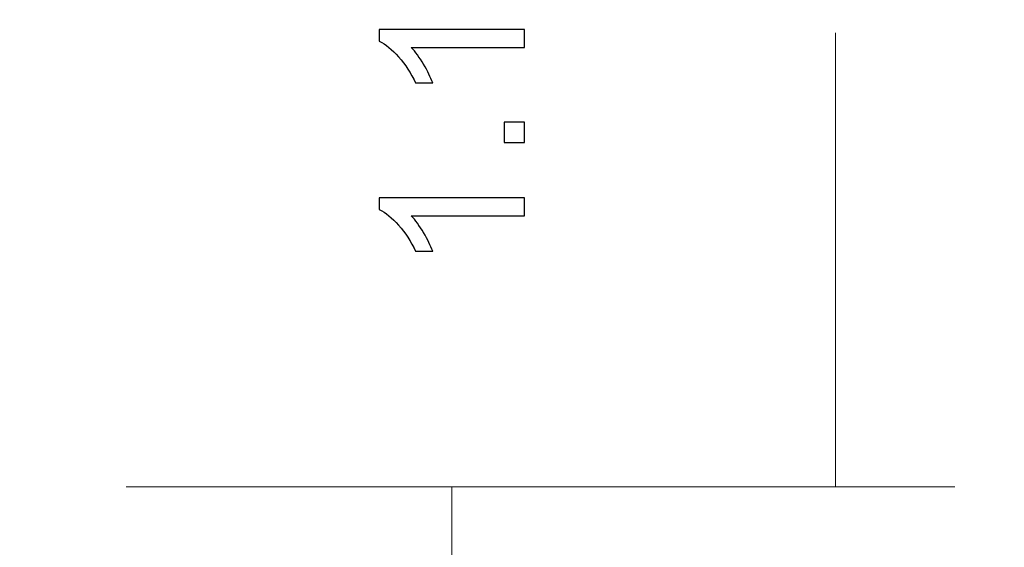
# Model space of a CAD drawing. Header units: centimetres. Extents: x -105 to 112, y -140 to 143.
# Tile 10 of 90: x -97.62 to -95.55, y -119.15 to -118.04. Entities that reach past the tile are written whole.
import ezdxf

# ---------------------------------------------------------------- set-up
doc = ezdxf.new("R2010")
doc.units = ezdxf.units.CM
doc.header["$MEASUREMENT"] = 0
doc.layers.add('Layer 1', color=7, linetype='Continuous')

msp = doc.modelspace()

# ---------------------------------------------------------------- linework, layer by layer
at = {"layer": 'Layer 1', "color": 240, "lineweight": 211}
msp.add_open_spline([(-100.73824, -37.30038), (-100.73824, -37.30038), (27.42324, -37.30038), (27.42324, -37.30038), (27.42324, -37.30038), (29.71918, -37.30038), (31.59804, -39.17888), (31.59804, -41.47518), (31.59804, -41.47518), (31.59804, -41.47518), (31.59804, -119.18666), (31.59804, -119.18666), (31.59804, -119.18666), (31.59804, -121.48289), (29.71918, -123.36182), (27.42324, -123.36182), (27.42324, -123.36182), (27.42324, -123.36182), (-100.73824, -123.36182), (-100.73824, -123.36182), (-100.73824, -123.36182), (-103.0344, -123.36182), (-104.91305, -121.48289), (-104.91305, -119.18666), (-104.91305, -119.18666), (-104.91305, -119.18666), (-104.91305, -41.47518), (-104.91305, -41.47518), (-104.91305, -41.47518), (-104.91305, -39.17888), (-103.0344, -37.30038), (-100.73824, -37.30038)], degree=3, knots=[0, 0, 0, 0, 0.1111111, 0.1111111, 0.1111111, 0.1111111, 0.2222222, 0.2222222, 0.2222222, 0.2222222, 0.3333333, 0.3333333, 0.3333333, 0.3333333, 0.4444444, 0.4444444, 0.4444444, 0.4444444, 0.5555556, 0.5555556, 0.5555556, 0.5555556, 0.6666667, 0.6666667, 0.6666667, 0.6666667, 0.7777778, 0.7777778, 0.7777778, 0.7777778, 1, 1, 1, 1], dxfattribs=at)
at = {"layer": 'Layer 1', "color": 155}
for points, knots in [([(-96.55939, -118.06523), (-96.55939, -118.06523), (-96.55939, -118.10262), (-96.55939, -118.10262), (-96.55939, -118.10262), (-96.55939, -118.10262), (-96.79662, -118.10262), (-96.79662, -118.10262), (-96.79662, -118.10262), (-96.78802, -118.11143), (-96.7795, -118.12342), (-96.77093, -118.13789), (-96.77093, -118.13789), (-96.76241, -118.15235), (-96.75602, -118.16542), (-96.75177, -118.17706), (-96.75177, -118.17706), (-96.75177, -118.17706), (-96.78773, -118.17706), (-96.78773, -118.17706), (-96.78773, -118.17706), (-96.79745, -118.15619), (-96.80931, -118.13824), (-96.82328, -118.12235), (-96.82328, -118.12235), (-96.8372, -118.10689), (-96.85068, -118.09588), (-96.86374, -118.08921), (-96.86374, -118.08921), (-96.86374, -118.08921), (-96.86374, -118.06523), (-96.86374, -118.06523), (-96.86374, -118.06523), (-96.86374, -118.06523), (-96.55939, -118.06523), (-96.55939, -118.06523), (-96.55939, -118.06523), (-96.55939, -118.06523), (-96.55939, -118.06523), (-96.55939, -118.06523)], [0, 0, 0, 0, 0.0909091, 0.0909091, 0.0909091, 0.0909091, 0.1818182, 0.1818182, 0.1818182, 0.1818182, 0.2727273, 0.2727273, 0.2727273, 0.2727273, 0.3636364, 0.3636364, 0.3636364, 0.3636364, 0.4545455, 0.4545455, 0.4545455, 0.4545455, 0.5454545, 0.5454545, 0.5454545, 0.5454545, 0.6363636, 0.6363636, 0.6363636, 0.6363636, 0.7272727, 0.7272727, 0.7272727, 0.7272727, 0.8181818, 0.8181818, 0.8181818, 0.8181818, 1, 1, 1, 1]), ([(-96.55939, -118.30195), (-96.55939, -118.30195), (-96.60175, -118.30195), (-96.60175, -118.30195), (-96.60175, -118.30195), (-96.60175, -118.30195), (-96.60175, -118.25959), (-96.60175, -118.25959), (-96.60175, -118.25959), (-96.60175, -118.25959), (-96.55939, -118.25959), (-96.55939, -118.25959), (-96.55939, -118.25959), (-96.55939, -118.25959), (-96.55939, -118.30195), (-96.55939, -118.30195)], [0, 0, 0, 0, 0.2, 0.2, 0.2, 0.2, 0.4, 0.4, 0.4, 0.4, 0.6, 0.6, 0.6, 0.6, 1, 1, 1, 1]), ([(-96.55939, -118.41832), (-96.55939, -118.41832), (-96.55939, -118.45572), (-96.55939, -118.45572), (-96.55939, -118.45572), (-96.55939, -118.45572), (-96.79662, -118.45572), (-96.79662, -118.45572), (-96.79662, -118.45572), (-96.78802, -118.46458), (-96.7795, -118.47657), (-96.77093, -118.49105), (-96.77093, -118.49105), (-96.76241, -118.50546), (-96.75602, -118.51852), (-96.75177, -118.53014), (-96.75177, -118.53014), (-96.75177, -118.53014), (-96.78773, -118.53014), (-96.78773, -118.53014), (-96.78773, -118.53014), (-96.79745, -118.50936), (-96.80931, -118.49105), (-96.82328, -118.47552), (-96.82328, -118.47552), (-96.8372, -118.45997), (-96.85068, -118.44903), (-96.86374, -118.44237), (-96.86374, -118.44237), (-96.86374, -118.44237), (-96.86374, -118.41832), (-96.86374, -118.41832), (-96.86374, -118.41832), (-96.86374, -118.41832), (-96.55939, -118.41832), (-96.55939, -118.41832), (-96.55939, -118.41832), (-96.55939, -118.41832), (-96.55939, -118.41832), (-96.55939, -118.41832)], [0, 0, 0, 0, 0.0909091, 0.0909091, 0.0909091, 0.0909091, 0.1818182, 0.1818182, 0.1818182, 0.1818182, 0.2727273, 0.2727273, 0.2727273, 0.2727273, 0.3636364, 0.3636364, 0.3636364, 0.3636364, 0.4545455, 0.4545455, 0.4545455, 0.4545455, 0.5454545, 0.5454545, 0.5454545, 0.5454545, 0.6363636, 0.6363636, 0.6363636, 0.6363636, 0.7272727, 0.7272727, 0.7272727, 0.7272727, 0.8181818, 0.8181818, 0.8181818, 0.8181818, 1, 1, 1, 1])]:
    msp.add_open_spline(points, degree=3, knots=knots, dxfattribs=at)
at = {"layer": 'Layer 1', "color": 155, "lineweight": 9}
for points, knots in [([(-96.55939, -118.06523), (-96.55939, -118.06523), (-96.55939, -118.10262), (-96.55939, -118.10262), (-96.55939, -118.10262), (-96.55939, -118.10262), (-96.79662, -118.10262), (-96.79662, -118.10262), (-96.79662, -118.10262), (-96.78802, -118.11143), (-96.7795, -118.12342), (-96.77093, -118.13789), (-96.77093, -118.13789), (-96.76241, -118.15235), (-96.75602, -118.16542), (-96.75177, -118.17706), (-96.75177, -118.17706), (-96.75177, -118.17706), (-96.78773, -118.17706), (-96.78773, -118.17706), (-96.78773, -118.17706), (-96.79745, -118.15619), (-96.80931, -118.13824), (-96.82328, -118.12235), (-96.82328, -118.12235), (-96.8372, -118.10689), (-96.85068, -118.09588), (-96.86374, -118.08921), (-96.86374, -118.08921), (-96.86374, -118.08921), (-96.86374, -118.06523), (-96.86374, -118.06523), (-96.86374, -118.06523), (-96.86374, -118.06523), (-96.55939, -118.06523), (-96.55939, -118.06523), (-96.55939, -118.06523), (-96.55939, -118.06523), (-96.55939, -118.06523), (-96.55939, -118.06523)], [0, 0, 0, 0, 0.0909091, 0.0909091, 0.0909091, 0.0909091, 0.1818182, 0.1818182, 0.1818182, 0.1818182, 0.2727273, 0.2727273, 0.2727273, 0.2727273, 0.3636364, 0.3636364, 0.3636364, 0.3636364, 0.4545455, 0.4545455, 0.4545455, 0.4545455, 0.5454545, 0.5454545, 0.5454545, 0.5454545, 0.6363636, 0.6363636, 0.6363636, 0.6363636, 0.7272727, 0.7272727, 0.7272727, 0.7272727, 0.8181818, 0.8181818, 0.8181818, 0.8181818, 1, 1, 1, 1]), ([(-96.55939, -118.30195), (-96.55939, -118.30195), (-96.60175, -118.30195), (-96.60175, -118.30195), (-96.60175, -118.30195), (-96.60175, -118.30195), (-96.60175, -118.25959), (-96.60175, -118.25959), (-96.60175, -118.25959), (-96.60175, -118.25959), (-96.55939, -118.25959), (-96.55939, -118.25959), (-96.55939, -118.25959), (-96.55939, -118.25959), (-96.55939, -118.30195), (-96.55939, -118.30195)], [0, 0, 0, 0, 0.2, 0.2, 0.2, 0.2, 0.4, 0.4, 0.4, 0.4, 0.6, 0.6, 0.6, 0.6, 1, 1, 1, 1]), ([(-96.55939, -118.41832), (-96.55939, -118.41832), (-96.55939, -118.45572), (-96.55939, -118.45572), (-96.55939, -118.45572), (-96.55939, -118.45572), (-96.79662, -118.45572), (-96.79662, -118.45572), (-96.79662, -118.45572), (-96.78802, -118.46458), (-96.7795, -118.47657), (-96.77093, -118.49105), (-96.77093, -118.49105), (-96.76241, -118.50546), (-96.75602, -118.51852), (-96.75177, -118.53014), (-96.75177, -118.53014), (-96.75177, -118.53014), (-96.78773, -118.53014), (-96.78773, -118.53014), (-96.78773, -118.53014), (-96.79745, -118.50936), (-96.80931, -118.49105), (-96.82328, -118.47552), (-96.82328, -118.47552), (-96.8372, -118.45997), (-96.85068, -118.44903), (-96.86374, -118.44237), (-96.86374, -118.44237), (-96.86374, -118.44237), (-96.86374, -118.41832), (-96.86374, -118.41832), (-96.86374, -118.41832), (-96.86374, -118.41832), (-96.55939, -118.41832), (-96.55939, -118.41832), (-96.55939, -118.41832), (-96.55939, -118.41832), (-96.55939, -118.41832), (-96.55939, -118.41832)], [0, 0, 0, 0, 0.0909091, 0.0909091, 0.0909091, 0.0909091, 0.1818182, 0.1818182, 0.1818182, 0.1818182, 0.2727273, 0.2727273, 0.2727273, 0.2727273, 0.3636364, 0.3636364, 0.3636364, 0.3636364, 0.4545455, 0.4545455, 0.4545455, 0.4545455, 0.5454545, 0.5454545, 0.5454545, 0.5454545, 0.6363636, 0.6363636, 0.6363636, 0.6363636, 0.7272727, 0.7272727, 0.7272727, 0.7272727, 0.8181818, 0.8181818, 0.8181818, 0.8181818, 1, 1, 1, 1])]:
    msp.add_open_spline(points, degree=3, knots=knots, dxfattribs=at)
for points in [[(-95.90636, -118.0719), (-95.90636, -118.0719), (-95.90636, -119.0241), (-95.90636, -119.0241)], [(-97.39486, -119.0241), (-97.39486, -119.0241), (-95.65637, -119.0241), (-95.65637, -119.0241)], [(-97.39486, -119.0241), (-97.39486, -119.0241), (-96.46161, -119.0241), (-96.46161, -119.0241)], [(-96.7116, -119.9575), (-96.7116, -119.9575), (-96.7116, -119.0241), (-96.7116, -119.0241)]]:
    msp.add_open_spline(points, degree=3, dxfattribs=at)

doc.saveas('drawing.dxf')
